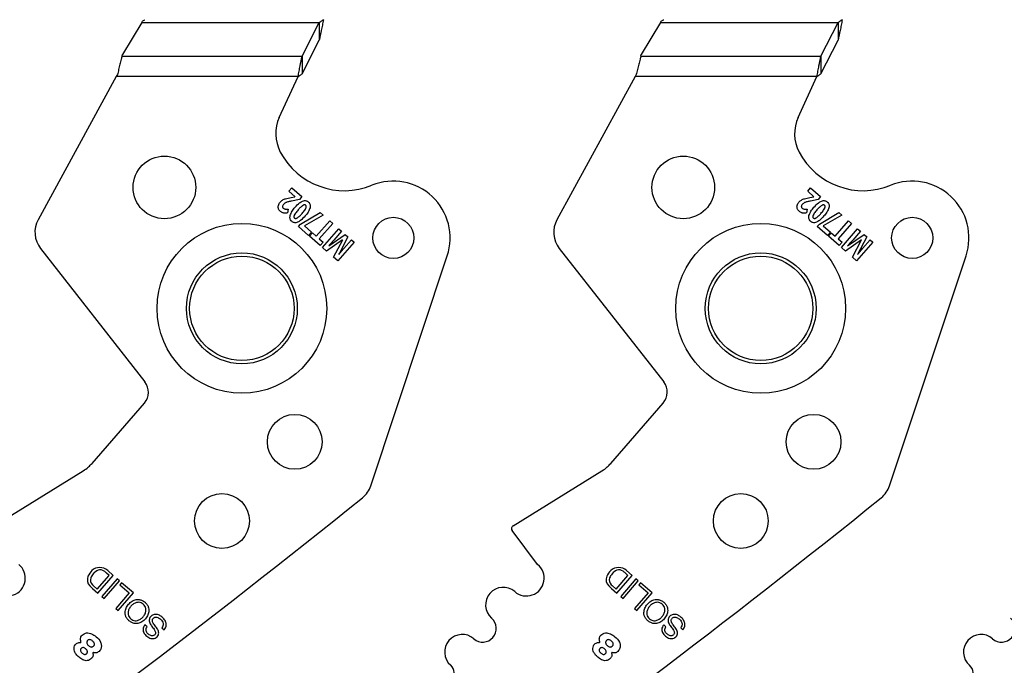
# Model space of a CAD drawing. Header units: inches. Extents: x 0.1 to 87.3, y 0.1 to 33.9.
# Tile 30 of 161: x 4.8 to 7, y 23.1 to 24.5. Entities that reach past the tile are written whole.
import ezdxf

# ---------------------------------------------------------------- set-up
doc = ezdxf.new("R2010")
doc.units = ezdxf.units.IN
doc.header["$MEASUREMENT"] = 0

msp = doc.modelspace()

# ---------------------------------------------------------------- linework, layer by layer
at = {"color": 7, "linetype": 'Continuous', "lineweight": 25}
for p, q in [((5.056965, 24.536415), (5.013283, 24.463582)), ((5.056965, 24.536415), (5.458635, 24.536415)), ((5.419809, 24.460026), (5.458635, 24.536415)), ((5.458635, 24.536415), (5.458635, 24.496483)), ((6.230715, 24.536415), (6.187033, 24.463582)), ((6.230715, 24.536415), (6.632385, 24.536415)), ((6.593559, 24.460026), (6.632385, 24.536415)), ((6.632385, 24.536415), (6.632385, 24.496483)), ((5.419809, 24.420094), (5.458635, 24.496483)), ((6.593559, 24.420094), (6.632385, 24.496483)), ((5.01233, 24.460026), (5.013283, 24.463582)), ((5.01233, 24.460026), (5.419809, 24.460026)), ((5.419809, 24.460026), (5.419809, 24.420094)), ((6.18608, 24.460026), (6.187033, 24.463582)), ((6.18608, 24.460026), (6.593559, 24.460026)), ((6.593559, 24.460026), (6.593559, 24.420094)), ((4.999378, 24.413855), (4.822517, 24.090133)), ((5.00188, 24.418433), (4.999378, 24.413855)), ((5.410574, 24.413855), (4.999378, 24.413855)), ((5.368132, 24.321719), (5.410574, 24.413855)), ((6.173128, 24.413855), (5.996267, 24.090133)), ((6.17563, 24.418433), (6.173128, 24.413855)), ((6.584324, 24.413855), (6.173128, 24.413855)), ((6.541882, 24.321719), (6.584324, 24.413855)), ((5.389731, 24.154504), (5.396275, 24.162039)), ((5.403808, 24.142279), (5.389731, 24.154504)), ((5.396275, 24.162039), (5.418866, 24.142421)), ((6.563481, 24.154504), (6.570025, 24.162039)), ((6.577558, 24.142279), (6.563481, 24.154504)), ((6.570025, 24.162039), (6.592616, 24.142421)), ((5.394857, 24.140357), (5.403461, 24.14188)), ((5.413454, 24.136189), (5.39601, 24.132496)), ((5.418866, 24.142421), (5.413454, 24.136189)), ((6.568607, 24.140357), (6.577211, 24.14188)), ((6.587204, 24.136189), (6.56976, 24.132496)), ((6.592616, 24.142421), (6.587204, 24.136189)), ((5.388197, 24.114431), (5.386898, 24.105436)), ((5.416105, 24.080483), (5.460176, 24.106546)), ((5.460176, 24.106546), (5.467337, 24.100327)), ((6.561947, 24.114431), (6.560648, 24.105436)), ((6.589855, 24.080483), (6.633926, 24.106546)), ((6.633926, 24.106546), (6.641087, 24.100327)), ((5.411222, 24.07486), (5.416105, 24.080483)), ((5.467337, 24.100327), (5.425013, 24.076101)), ((5.451757, 24.052678), (5.482044, 24.087555)), ((5.488894, 24.081606), (5.458606, 24.04673)), ((5.482044, 24.087555), (5.488894, 24.081606)), ((6.584972, 24.07486), (6.589855, 24.080483)), ((6.641087, 24.100327), (6.598763, 24.076101)), ((6.625507, 24.052678), (6.655794, 24.087555)), ((6.662644, 24.081606), (6.632356, 24.04673)), ((6.655794, 24.087555), (6.662644, 24.081606)), ((5.43441, 24.054723), (5.411222, 24.07486)), ((5.425013, 24.076101), (5.440954, 24.062258)), ((5.440954, 24.062258), (5.43441, 24.054723)), ((5.436479, 24.05282), (5.442978, 24.060302)), ((5.442978, 24.060302), (5.451757, 24.052678)), ((5.465854, 24.02731), (5.50264, 24.069669)), ((5.509032, 24.064118), (5.49162, 24.044068)), ((5.50264, 24.069669), (5.509032, 24.064118)), ((6.60816, 24.054723), (6.584972, 24.07486)), ((6.598763, 24.076101), (6.614704, 24.062258)), ((6.614704, 24.062258), (6.60816, 24.054723)), ((6.610229, 24.05282), (6.616728, 24.060302)), ((6.616728, 24.060302), (6.625507, 24.052678)), ((6.639604, 24.02731), (6.67639, 24.069669)), ((6.682782, 24.064118), (6.66537, 24.044068)), ((6.67639, 24.069669), (6.682782, 24.064118)), ((5.460881, 24.031629), (5.436479, 24.05282)), ((5.458606, 24.04673), (5.467379, 24.039112)), ((5.467379, 24.039112), (5.460881, 24.031629)), ((5.511428, 24.04455), (5.475183, 24.019208)), ((5.480091, 24.03106), (5.517227, 24.057001)), ((5.491077, 24.005405), (5.511561, 24.044435)), ((5.537193, 24.039662), (5.500407, 23.997303)), ((5.523507, 24.051547), (5.502438, 24.011562)), ((5.513956, 24.025281), (5.531066, 24.044983)), ((5.517227, 24.057001), (5.523507, 24.051547)), ((5.531066, 24.044983), (5.537193, 24.039662)), ((6.634631, 24.031629), (6.610229, 24.05282)), ((6.632356, 24.04673), (6.641129, 24.039112)), ((6.641129, 24.039112), (6.634631, 24.031629)), ((6.685178, 24.04455), (6.648933, 24.019208)), ((6.653841, 24.03106), (6.690977, 24.057001)), ((6.664827, 24.005405), (6.685311, 24.044435)), ((6.710943, 24.039662), (6.674157, 23.997303)), ((6.697257, 24.051547), (6.676188, 24.011562)), ((6.687706, 24.025281), (6.704816, 24.044983)), ((6.690977, 24.057001), (6.697257, 24.051547)), ((6.704816, 24.044983), (6.710943, 24.039662)), ((4.827824, 24.025438), (5.064163, 23.723242)), ((5.475183, 24.019208), (5.465854, 24.02731)), ((6.001574, 24.025438), (6.237913, 23.723242)), ((6.648933, 24.019208), (6.639604, 24.02731)), ((5.500407, 23.997303), (5.491077, 24.005405)), ((5.575145, 23.488597), (5.74802, 24.008551)), ((6.674157, 23.997303), (6.664827, 24.005405)), ((6.748895, 23.488597), (6.92177, 24.008551)), ((4.944364, 23.539013), (5.062938, 23.675552)), ((6.118114, 23.539013), (6.236688, 23.675552)), ((4.723068, 23.397865), (4.924345, 23.522049)), ((5.896818, 23.397865), (6.098095, 23.522049)), ((5.952542, 23.310376), (5.894769, 23.386965)), ((4.956264, 23.254828), (4.983137, 23.285772)), ((4.957699, 23.245752), (4.99233, 23.285629)), ((5.001274, 23.277862), (4.966643, 23.237985)), ((4.983137, 23.285772), (4.977257, 23.290878)), ((4.99233, 23.285629), (4.979817, 23.296496)), ((5.006577, 23.273257), (5.001274, 23.277862)), ((6.130014, 23.254828), (6.156887, 23.285772)), ((6.131449, 23.245752), (6.16608, 23.285629)), ((6.175024, 23.277862), (6.140393, 23.237985)), ((6.156887, 23.285772), (6.151007, 23.290878)), ((6.16608, 23.285629), (6.153567, 23.296496)), ((6.180327, 23.273257), (6.175024, 23.277862)), ((4.939621, 23.262054), (4.945657, 23.256209)), ((4.945407, 23.264409), (4.947331, 23.262585)), ((4.945657, 23.256209), (4.957699, 23.245752)), ((4.947331, 23.262585), (4.956264, 23.254828)), ((4.971946, 23.233379), (5.006577, 23.273257)), ((5.011448, 23.269022), (5.007566, 23.264552)), ((5.007566, 23.264552), (5.028676, 23.246219)), ((5.037869, 23.246077), (5.011448, 23.269022)), ((6.113371, 23.262054), (6.119407, 23.256209)), ((6.119157, 23.264409), (6.121081, 23.262585)), ((6.119407, 23.256209), (6.131449, 23.245752)), ((6.121081, 23.262585), (6.130014, 23.254828)), ((6.145696, 23.233379), (6.180327, 23.273257)), ((6.185198, 23.269022), (6.181316, 23.264552)), ((6.181316, 23.264552), (6.202426, 23.246219)), ((6.211619, 23.246077), (6.185198, 23.269022)), ((4.966643, 23.237985), (4.971946, 23.233379)), ((5.028676, 23.246219), (4.997928, 23.210812)), ((5.003239, 23.2062), (5.037869, 23.246077)), ((6.140393, 23.237985), (6.145696, 23.233379)), ((6.202426, 23.246219), (6.171678, 23.210812)), ((6.176989, 23.2062), (6.211619, 23.246077)), ((4.997928, 23.210812), (5.003239, 23.2062)), ((6.171678, 23.210812), (6.176989, 23.2062)), ((5.068985, 23.169584), (5.063958, 23.173949)), ((5.102412, 23.167009), (5.107439, 23.162643)), ((6.242735, 23.169584), (6.237708, 23.173949)), ((6.276162, 23.167009), (6.281189, 23.162643))]:
    msp.add_line(p, q, dxfattribs=at)
for centre, radius in [((5.10827, 24.163278), 0.070866), ((6.28202, 24.163278), 0.070866), ((5.283386, 23.889725), 0.191929), ((5.626172, 24.049091), 0.046506), ((6.457136, 23.889725), 0.191929), ((6.799922, 24.049091), 0.046506), ((5.283386, 23.889725), 0.125492), ((6.457136, 23.889725), 0.125492), ((5.283386, 23.889725), 0.11811), ((6.457136, 23.889725), 0.11811), ((5.403025, 23.587759), 0.062008), ((6.576775, 23.587759), 0.062008), ((5.238357, 23.408696), 0.062008), ((6.412107, 23.408696), 0.062008)]:
    msp.add_circle(centre, radius, dxfattribs=at)
for centre, radius, start, end in [((5.448489, 24.284702), 0.088473, 155.26684, 207.882045), ((6.622239, 24.284702), 0.088473, 155.26684, 207.882045), ((5.515556, 24.320186), 0.164349, 207.882045, 292.189315), ((6.689306, 24.320186), 0.164349, 207.882045, 292.189315), ((5.626135, 24.049076), 0.128445, 341.609021, 112.189315), ((6.799885, 24.049076), 0.128445, 341.609021, 112.189315), ((4.874342, 24.061819), 0.059055, 151.350586, 218.027907), ((6.048092, 24.061819), 0.059055, 151.350586, 218.027907), ((5.034624, 23.70014), 0.0375, 319.028, 38.028), ((6.208374, 23.70014), 0.0375, 319.028, 38.028), ((5.519106, 23.507229), 0.059055, 308.881055, 341.608983), ((6.692856, 23.507229), 0.059055, 308.881055, 341.608983), ((-7.418057, 39.551282), 20.669291, 305.2028857, 308.8810553), ((-6.244307, 39.551282), 20.669291, 305.2028857, 308.8810553), ((-5.070557, 39.551282), 20.669291, 305.2028857, 308.8810553), ((5.900756, 23.391482), 0.0075, 121.673975, 217.028), ((4.753232, 23.27925), 0.040276, 229.028, 50.607842), ((4.961524, 23.278784), 0.024634, 89.592626, 134.279063), ((4.961725, 23.276309), 0.027108, 48.132573, 90.054941), ((5.926982, 23.27925), 0.040276, 229.028, 50.607842), ((6.135274, 23.278784), 0.024634, 89.592626, 134.279063), ((6.135475, 23.276309), 0.027108, 48.132573, 90.054941), ((4.953128, 23.276002), 0.019416, 156.876607, 225.920298), ((4.969472, 23.269023), 0.037188, 132.547876, 156.876607), ((4.955216, 23.275219), 0.014597, 160.475395, 227.778029), ((4.969327, 23.269071), 0.029971, 137.352024, 158.412712), ((4.968282, 23.272189), 0.027136, 112.129234, 140.700619), ((4.962992, 23.282889), 0.015257, 54.26264, 108.860564), ((4.940044, 23.250998), 0.054545, 46.98188, 54.26264), ((6.126878, 23.276002), 0.019416, 156.876607, 225.920298), ((6.143222, 23.269023), 0.037188, 132.547876, 156.876607), ((6.128966, 23.275219), 0.014597, 160.475395, 227.778029), ((6.143077, 23.269071), 0.029971, 137.352024, 158.412712), ((6.142032, 23.272189), 0.027136, 112.129234, 140.700619), ((6.136742, 23.282889), 0.015257, 54.26264, 108.860564), ((6.113794, 23.250998), 0.054545, 46.98188, 54.26264), ((5.874514, 23.218833), 0.039744, 49.028, 229.028), ((5.828241, 23.16555), 0.030827, 229.028, 49.028), ((7.001991, 23.16555), 0.030827, 229.028, 49.028), ((5.781968, 23.112267), 0.039744, 49.028, 229.028), ((6.955718, 23.112267), 0.039744, 49.028, 229.028), ((4.9183, 23.135179), 0.001239, 264.786771, 22.619407), ((6.09205, 23.135179), 0.001239, 264.786771, 22.619407), ((4.947122, 23.110154), 0.001038, 70.167736, 207.840326), ((6.120872, 23.110154), 0.001038, 70.167736, 207.840326), ((5.740633, 23.064668), 0.023297, 229.028, 49.028), ((6.914383, 23.064668), 0.023297, 229.028, 49.028)]:
    msp.add_arc(centre, radius, start, end, dxfattribs=at)
for centre in [(5.05711, 24.542655), (6.23086, 24.542655)]:
    msp.add_ellipse(centre, major_axis=(0.007599, 0.014703), ratio=0.17572799, start_param=4.36662987, end_param=4.57088991, dxfattribs=at)
for points, knots in [([(5.058596, 24.539259), (5.059317, 24.539716), (5.061072, 24.540827), (5.062879, 24.541962), (5.063962, 24.542632), (5.063998, 24.542655)], [0, 0, 0, 0, 0.402596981, 0.980085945, 1, 1, 1, 1]), ([(5.46787, 24.542655), (5.46686, 24.541951), (5.464819, 24.540528), (5.461741, 24.538418), (5.459673, 24.537084), (5.458635, 24.536415)], [0, 0, 0, 0, 0.32817332, 0.66290846, 1, 1, 1, 1]), ([(5.46787, 24.542655), (5.467082, 24.538592), (5.465507, 24.530468), (5.462432, 24.514736), (5.460139, 24.503713), (5.458635, 24.496483)], [0, 0, 0, 0, 0.255975, 0.51194999, 1, 1, 1, 1]), ([(6.232346, 24.539259), (6.233067, 24.539716), (6.234822, 24.540827), (6.236629, 24.541962), (6.237712, 24.542632), (6.237748, 24.542655)], [0, 0, 0, 0, 0.402596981, 0.980085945, 1, 1, 1, 1]), ([(6.64162, 24.542655), (6.64061, 24.541951), (6.638569, 24.540528), (6.635491, 24.538418), (6.633423, 24.537084), (6.632385, 24.536415)], [0, 0, 0, 0, 0.32817332, 0.66290846, 1, 1, 1, 1]), ([(6.64162, 24.542655), (6.640832, 24.538592), (6.639257, 24.530468), (6.636182, 24.514736), (6.633889, 24.503713), (6.632385, 24.496483)], [0, 0, 0, 0, 0.255975, 0.51194999, 1, 1, 1, 1]), ([(5.01233, 24.460026), (5.011737, 24.457793), (5.010157, 24.451841), (5.007594, 24.441766), (5.004702, 24.430079), (5.002802, 24.422239), (5.00188, 24.418433)], [0, 0, 0, 0, 0.17003575, 0.45315745, 0.73451498, 1, 1, 1, 1]), ([(5.410574, 24.413855), (5.411362, 24.417917), (5.412937, 24.426041), (5.416012, 24.441773), (5.418305, 24.452796), (5.419809, 24.460026)], [0, 0, 0, 0, 0.25597499, 0.51194999, 1, 1, 1, 1]), ([(6.18608, 24.460026), (6.185487, 24.457793), (6.183907, 24.451841), (6.181344, 24.441766), (6.178452, 24.430079), (6.176552, 24.422239), (6.17563, 24.418433)], [0, 0, 0, 0, 0.17003575, 0.45315745, 0.73451498, 1, 1, 1, 1]), ([(6.584324, 24.413855), (6.585112, 24.417917), (6.586687, 24.426041), (6.589762, 24.441773), (6.592055, 24.452796), (6.593559, 24.460026)], [0, 0, 0, 0, 0.25597499, 0.51194999, 1, 1, 1, 1]), ([(5.410574, 24.413855), (5.411584, 24.414559), (5.413625, 24.415981), (5.416703, 24.418092), (5.418771, 24.419425), (5.419809, 24.420094)], [0, 0, 0, 0, 0.32817332, 0.66290846, 1, 1, 1, 1]), ([(6.584324, 24.413855), (6.585334, 24.414559), (6.587375, 24.415981), (6.590453, 24.418092), (6.592521, 24.419425), (6.593559, 24.420094)], [0, 0, 0, 0, 0.32817332, 0.66290846, 1, 1, 1, 1]), ([(5.365934, 24.122682), (5.366423, 24.124079), (5.367329, 24.126663), (5.369044, 24.128791), (5.369832, 24.129769)], [0, 0, 0, 0, 0.54055502, 1, 1, 1, 1]), ([(5.369832, 24.129769), (5.370792, 24.130797), (5.372472, 24.132598), (5.374509, 24.133976), (5.375384, 24.134568)], [0, 0, 0, 0, 0.57074644, 1, 1, 1, 1]), ([(5.377528, 24.124916), (5.37682, 24.124049), (5.375671, 24.122643), (5.375406, 24.120867), (5.375304, 24.120185)], [0, 0, 0, 0, 0.61629744, 1, 1, 1, 1]), ([(5.375384, 24.134568), (5.376592, 24.13525), (5.378828, 24.136513), (5.381259, 24.137339), (5.382377, 24.137718)], [0, 0, 0, 0, 0.54008047, 1, 1, 1, 1]), ([(5.38088, 24.127798), (5.3802, 24.127329), (5.378978, 24.126487), (5.377973, 24.125398), (5.377528, 24.124916)], [0, 0, 0, 0, 0.55720746, 1, 1, 1, 1]), ([(5.385475, 24.129875), (5.384532, 24.129541), (5.382941, 24.128976), (5.381477, 24.128139), (5.38088, 24.127798)], [0, 0, 0, 0, 0.5924868, 1, 1, 1, 1]), ([(5.382377, 24.137718), (5.384331, 24.138231), (5.388448, 24.13931), (5.39265, 24.139996), (5.394857, 24.140357)], [0, 0, 0, 0, 0.47451114, 1, 1, 1, 1]), ([(5.39601, 24.132496), (5.393617, 24.131977), (5.390078, 24.131211), (5.386601, 24.130202), (5.385475, 24.129875)], [0, 0, 0, 0, 0.67620193, 1, 1, 1, 1]), ([(5.403894, 24.11827), (5.407046, 24.121836), (5.412003, 24.127447), (5.418551, 24.130991), (5.420937, 24.132283)], [0, 0, 0, 0, 0.635644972, 1, 1, 1, 1]), ([(5.420937, 24.132283), (5.422262, 24.132712), (5.42479, 24.133532), (5.428496, 24.133292), (5.431638, 24.13212), (5.433268, 24.130856), (5.434112, 24.130202)], [0, 0, 0, 0, 0.294605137, 0.562480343, 0.773434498, 1, 1, 1, 1]), ([(5.427848, 24.122989), (5.427378, 24.123308), (5.426423, 24.123958), (5.424678, 24.123963), (5.423, 24.12346), (5.421981, 24.122876), (5.421426, 24.122559)], [0, 0, 0, 0, 0.24192939, 0.49179115, 0.72308184, 1, 1, 1, 1]), ([(5.434112, 24.130202), (5.435036, 24.129269), (5.43684, 24.127448), (5.438126, 24.124023), (5.438391, 24.120607), (5.437978, 24.118483), (5.437761, 24.117367)], [0, 0, 0, 0, 0.27724286, 0.54085666, 0.75871017, 1, 1, 1, 1]), ([(6.539684, 24.122682), (6.540173, 24.124079), (6.541079, 24.126663), (6.542794, 24.128791), (6.543582, 24.129769)], [0, 0, 0, 0, 0.54055502, 1, 1, 1, 1]), ([(6.543582, 24.129769), (6.544542, 24.130797), (6.546222, 24.132598), (6.548259, 24.133976), (6.549134, 24.134568)], [0, 0, 0, 0, 0.57074644, 1, 1, 1, 1]), ([(6.551278, 24.124916), (6.55057, 24.124049), (6.549421, 24.122643), (6.549156, 24.120867), (6.549054, 24.120185)], [0, 0, 0, 0, 0.61629744, 1, 1, 1, 1]), ([(6.549134, 24.134568), (6.550342, 24.13525), (6.552578, 24.136513), (6.555009, 24.137339), (6.556127, 24.137718)], [0, 0, 0, 0, 0.54008047, 1, 1, 1, 1]), ([(6.55463, 24.127798), (6.55395, 24.127329), (6.552728, 24.126487), (6.551723, 24.125398), (6.551278, 24.124916)], [0, 0, 0, 0, 0.55720746, 1, 1, 1, 1]), ([(6.559225, 24.129875), (6.558282, 24.129541), (6.556691, 24.128976), (6.555227, 24.128139), (6.55463, 24.127798)], [0, 0, 0, 0, 0.5924868, 1, 1, 1, 1]), ([(6.556127, 24.137718), (6.558081, 24.138231), (6.562198, 24.13931), (6.5664, 24.139996), (6.568607, 24.140357)], [0, 0, 0, 0, 0.47451114, 1, 1, 1, 1]), ([(6.56976, 24.132496), (6.567367, 24.131977), (6.563828, 24.131211), (6.560351, 24.130202), (6.559225, 24.129875)], [0, 0, 0, 0, 0.67620193, 1, 1, 1, 1]), ([(6.577644, 24.11827), (6.580796, 24.121836), (6.585753, 24.127447), (6.592301, 24.130991), (6.594687, 24.132283)], [0, 0, 0, 0, 0.635644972, 1, 1, 1, 1]), ([(6.594687, 24.132283), (6.596012, 24.132712), (6.59854, 24.133532), (6.602246, 24.133292), (6.605388, 24.13212), (6.607018, 24.130856), (6.607862, 24.130202)], [0, 0, 0, 0, 0.294605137, 0.562480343, 0.773434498, 1, 1, 1, 1]), ([(6.601598, 24.122989), (6.601128, 24.123308), (6.600173, 24.123958), (6.598428, 24.123963), (6.59675, 24.12346), (6.595731, 24.122876), (6.595176, 24.122559)], [0, 0, 0, 0, 0.24192939, 0.49179115, 0.72308184, 1, 1, 1, 1]), ([(6.607862, 24.130202), (6.608786, 24.129269), (6.61059, 24.127448), (6.611876, 24.124023), (6.612141, 24.120607), (6.611728, 24.118483), (6.611511, 24.117367)], [0, 0, 0, 0, 0.27724286, 0.54085666, 0.75871017, 1, 1, 1, 1]), ([(5.36601, 24.115496), (5.365725, 24.116817), (5.365208, 24.119214), (5.365709, 24.121607), (5.365934, 24.122682)], [0, 0, 0, 0, 0.55076873, 1, 1, 1, 1]), ([(5.3701, 24.109398), (5.36908, 24.110407), (5.367298, 24.112171), (5.366396, 24.1145), (5.36601, 24.115496)], [0, 0, 0, 0, 0.57211002, 1, 1, 1, 1]), ([(5.374779, 24.106387), (5.373877, 24.106836), (5.372206, 24.107667), (5.370764, 24.108852), (5.3701, 24.109398)], [0, 0, 0, 0, 0.53926731, 1, 1, 1, 1]), ([(5.379672, 24.10511), (5.378734, 24.105247), (5.377053, 24.105491), (5.375475, 24.106113), (5.374779, 24.106387)], [0, 0, 0, 0, 0.55848609, 1, 1, 1, 1]), ([(5.375304, 24.120185), (5.375327, 24.119792), (5.375372, 24.119015), (5.375904, 24.117666), (5.376628, 24.116925), (5.377083, 24.11646)], [0, 0, 0, 0, 0.27649586, 0.54660284, 1, 1, 1, 1]), ([(5.377083, 24.11646), (5.377846, 24.115912), (5.37925, 24.114905), (5.38094, 24.114574), (5.381711, 24.114423)], [0, 0, 0, 0, 0.544127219, 1, 1, 1, 1]), ([(5.386898, 24.105436), (5.385373, 24.105251), (5.382969, 24.104959), (5.380554, 24.10507), (5.379672, 24.10511)], [0, 0, 0, 0, 0.63493448, 1, 1, 1, 1]), ([(5.381711, 24.114423), (5.382841, 24.114319), (5.385003, 24.114119), (5.387165, 24.11433), (5.388197, 24.114431)], [0, 0, 0, 0, 0.52242521, 1, 1, 1, 1]), ([(5.392623, 24.099504), (5.393956, 24.102889), (5.396668, 24.10977), (5.40146, 24.115406), (5.403894, 24.11827)], [0, 0, 0, 0, 0.49188875, 1, 1, 1, 1]), ([(5.410704, 24.112356), (5.408564, 24.109895), (5.405284, 24.106123), (5.402889, 24.101749), (5.402058, 24.100229)], [0, 0, 0, 0, 0.65259628, 1, 1, 1, 1]), ([(5.40894, 24.094252), (5.41077, 24.095689), (5.41469, 24.098767), (5.417959, 24.102533), (5.419702, 24.104542)], [0, 0, 0, 0, 0.46668526, 1, 1, 1, 1]), ([(5.421426, 24.122559), (5.419596, 24.121132), (5.415687, 24.118086), (5.412434, 24.114345), (5.410704, 24.112356)], [0, 0, 0, 0, 0.4682096, 1, 1, 1, 1]), ([(5.419702, 24.104542), (5.421841, 24.107), (5.425111, 24.110759), (5.427534, 24.1151), (5.428373, 24.116602)], [0, 0, 0, 0, 0.65394626, 1, 1, 1, 1]), ([(5.437761, 24.117367), (5.436431, 24.114003), (5.433717, 24.107138), (5.428928, 24.101517), (5.426486, 24.098651)], [0, 0, 0, 0, 0.49012506, 1, 1, 1, 1]), ([(5.428373, 24.116602), (5.428662, 24.11733), (5.429183, 24.118645), (5.429277, 24.120531), (5.428789, 24.122017), (5.428164, 24.122662), (5.427848, 24.122989)], [0, 0, 0, 0, 0.3392516, 0.61291127, 0.80449394, 1, 1, 1, 1]), ([(6.53976, 24.115496), (6.539475, 24.116817), (6.538958, 24.119214), (6.539459, 24.121607), (6.539684, 24.122682)], [0, 0, 0, 0, 0.55076873, 1, 1, 1, 1]), ([(6.54385, 24.109398), (6.54283, 24.110407), (6.541048, 24.112171), (6.540146, 24.1145), (6.53976, 24.115496)], [0, 0, 0, 0, 0.57211002, 1, 1, 1, 1]), ([(6.548529, 24.106387), (6.547627, 24.106836), (6.545956, 24.107667), (6.544514, 24.108852), (6.54385, 24.109398)], [0, 0, 0, 0, 0.53926731, 1, 1, 1, 1]), ([(6.553422, 24.10511), (6.552484, 24.105247), (6.550803, 24.105491), (6.549225, 24.106113), (6.548529, 24.106387)], [0, 0, 0, 0, 0.55848609, 1, 1, 1, 1]), ([(6.549054, 24.120185), (6.549077, 24.119792), (6.549122, 24.119015), (6.549654, 24.117666), (6.550378, 24.116925), (6.550833, 24.11646)], [0, 0, 0, 0, 0.27649586, 0.54660284, 1, 1, 1, 1]), ([(6.550833, 24.11646), (6.551596, 24.115912), (6.553, 24.114905), (6.55469, 24.114574), (6.555461, 24.114423)], [0, 0, 0, 0, 0.544127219, 1, 1, 1, 1]), ([(6.560648, 24.105436), (6.559123, 24.105251), (6.556719, 24.104959), (6.554304, 24.10507), (6.553422, 24.10511)], [0, 0, 0, 0, 0.63493448, 1, 1, 1, 1]), ([(6.555461, 24.114423), (6.556591, 24.114319), (6.558753, 24.114119), (6.560915, 24.11433), (6.561947, 24.114431)], [0, 0, 0, 0, 0.52242521, 1, 1, 1, 1]), ([(6.566373, 24.099504), (6.567706, 24.102889), (6.570418, 24.10977), (6.57521, 24.115406), (6.577644, 24.11827)], [0, 0, 0, 0, 0.49188875, 1, 1, 1, 1]), ([(6.584454, 24.112356), (6.582314, 24.109895), (6.579034, 24.106123), (6.576639, 24.101749), (6.575808, 24.100229)], [0, 0, 0, 0, 0.65259628, 1, 1, 1, 1]), ([(6.58269, 24.094252), (6.58452, 24.095689), (6.58844, 24.098767), (6.591709, 24.102533), (6.593452, 24.104542)], [0, 0, 0, 0, 0.46668526, 1, 1, 1, 1]), ([(6.595176, 24.122559), (6.593346, 24.121132), (6.589437, 24.118086), (6.586184, 24.114345), (6.584454, 24.112356)], [0, 0, 0, 0, 0.4682096, 1, 1, 1, 1]), ([(6.593452, 24.104542), (6.595591, 24.107), (6.598861, 24.110759), (6.601284, 24.1151), (6.602123, 24.116602)], [0, 0, 0, 0, 0.65394626, 1, 1, 1, 1]), ([(6.611511, 24.117367), (6.610181, 24.114003), (6.607467, 24.107138), (6.602678, 24.101517), (6.600236, 24.098651)], [0, 0, 0, 0, 0.49012506, 1, 1, 1, 1]), ([(6.602123, 24.116602), (6.602412, 24.11733), (6.602933, 24.118645), (6.603027, 24.120531), (6.602539, 24.122017), (6.601914, 24.122662), (6.601598, 24.122989)], [0, 0, 0, 0, 0.3392516, 0.61291127, 0.80449394, 1, 1, 1, 1]), ([(5.396247, 24.0866), (5.395322, 24.087535), (5.393517, 24.089362), (5.392238, 24.092804), (5.391984, 24.09624), (5.392402, 24.098379), (5.392623, 24.099504)], [0, 0, 0, 0, 0.276188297, 0.539529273, 0.757798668, 1, 1, 1, 1]), ([(5.40938, 24.084525), (5.408059, 24.084096), (5.405539, 24.083278), (5.401844, 24.083519), (5.398712, 24.084688), (5.397088, 24.085948), (5.396247, 24.0866)], [0, 0, 0, 0, 0.29466248, 0.56253467, 0.77347936, 1, 1, 1, 1]), ([(5.402058, 24.100229), (5.401772, 24.099491), (5.401259, 24.098163), (5.401152, 24.096276), (5.401615, 24.094796), (5.402227, 24.094159), (5.402534, 24.09384)], [0, 0, 0, 0, 0.3436522, 0.61893072, 0.8088306, 1, 1, 1, 1]), ([(5.402534, 24.09384), (5.403006, 24.093517), (5.403963, 24.092864), (5.40571, 24.09285), (5.407381, 24.09335), (5.408391, 24.093934), (5.40894, 24.094252)], [0, 0, 0, 0, 0.2440077, 0.49445737, 0.72495134, 1, 1, 1, 1]), ([(5.426486, 24.098651), (5.423313, 24.095053), (5.418335, 24.089408), (5.411764, 24.085825), (5.40938, 24.084525)], [0, 0, 0, 0, 0.6372683, 1, 1, 1, 1]), ([(6.569997, 24.0866), (6.569072, 24.087535), (6.567267, 24.089362), (6.565988, 24.092804), (6.565734, 24.09624), (6.566152, 24.098379), (6.566373, 24.099504)], [0, 0, 0, 0, 0.276188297, 0.539529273, 0.757798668, 1, 1, 1, 1]), ([(6.58313, 24.084525), (6.581809, 24.084096), (6.579289, 24.083278), (6.575594, 24.083519), (6.572462, 24.084688), (6.570838, 24.085948), (6.569997, 24.0866)], [0, 0, 0, 0, 0.29466248, 0.56253467, 0.77347936, 1, 1, 1, 1]), ([(6.575808, 24.100229), (6.575522, 24.099491), (6.575009, 24.098163), (6.574902, 24.096276), (6.575365, 24.094796), (6.575977, 24.094159), (6.576284, 24.09384)], [0, 0, 0, 0, 0.3436522, 0.61893072, 0.8088306, 1, 1, 1, 1]), ([(6.576284, 24.09384), (6.576756, 24.093517), (6.577713, 24.092864), (6.57946, 24.09285), (6.581131, 24.09335), (6.582141, 24.093934), (6.58269, 24.094252)], [0, 0, 0, 0, 0.2440077, 0.49445737, 0.72495134, 1, 1, 1, 1]), ([(6.600236, 24.098651), (6.597063, 24.095053), (6.592085, 24.089408), (6.585514, 24.085825), (6.58313, 24.084525)], [0, 0, 0, 0, 0.6372683, 1, 1, 1, 1]), ([(5.488749, 24.040829), (5.487553, 24.039526), (5.484609, 24.036319), (5.481649, 24.033128), (5.479892, 24.031233)], [0, 0, 0, 0, 0.406425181, 1, 1, 1, 1]), ([(5.49162, 24.044068), (5.491118, 24.043496), (5.490167, 24.042411), (5.489204, 24.041337), (5.488749, 24.040829)], [0, 0, 0, 0, 0.52750281, 1, 1, 1, 1]), ([(6.662499, 24.040829), (6.661303, 24.039526), (6.658359, 24.036319), (6.655399, 24.033128), (6.653642, 24.031233)], [0, 0, 0, 0, 0.406425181, 1, 1, 1, 1]), ([(6.66537, 24.044068), (6.664868, 24.043496), (6.663917, 24.042411), (6.662954, 24.041337), (6.662499, 24.040829)], [0, 0, 0, 0, 0.52750281, 1, 1, 1, 1]), ([(5.502637, 24.011389), (5.505176, 24.014582), (5.508894, 24.019258), (5.512737, 24.023831), (5.513956, 24.025281)], [0, 0, 0, 0, 0.68292384, 1, 1, 1, 1]), ([(6.676387, 24.011389), (6.678926, 24.014582), (6.682644, 24.019258), (6.686487, 24.023831), (6.687706, 24.025281)], [0, 0, 0, 0, 0.68292384, 1, 1, 1, 1]), ([(4.924345, 23.522049), (4.928449, 23.524822), (4.935747, 23.529753), (4.941741, 23.536194), (4.944364, 23.539013)], [0, 0, 0, 0, 0.562345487, 1, 1, 1, 1]), ([(6.098095, 23.522049), (6.102199, 23.524822), (6.109497, 23.529753), (6.115491, 23.536194), (6.118114, 23.539013)], [0, 0, 0, 0, 0.562345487, 1, 1, 1, 1]), ([(5.028009, 23.183022), (5.030097, 23.181453), (5.034054, 23.178479), (5.041072, 23.176508), (5.04905, 23.176691), (5.0577, 23.180116), (5.065632, 23.186988), (5.071327, 23.195807), (5.073502, 23.204847), (5.072582, 23.212792), (5.069585, 23.219393), (5.064501, 23.225042), (5.058196, 23.229284), (5.051241, 23.231325), (5.043247, 23.231121), (5.034604, 23.227698), (5.026671, 23.220822), (5.020978, 23.212007), (5.018796, 23.202965), (5.019731, 23.195041), (5.022665, 23.188369), (5.026163, 23.184869), (5.028009, 23.183022)], [0, 0, 0, 0, 0.0463655, 0.08789563, 0.12754736, 0.18740357, 0.24999321, 0.31261792, 0.37248754, 0.41214124, 0.45367136, 0.50003678, 0.54639776, 0.58791769, 0.62756057, 0.6874203, 0.75004357, 0.81263178, 0.8724781, 0.91211902, 0.95363895, 1, 1, 1, 1]), ([(5.060408, 23.220329), (5.061801, 23.21892), (5.064429, 23.216262), (5.066422, 23.21111), (5.066718, 23.205056), (5.064635, 23.19831), (5.060189, 23.191716), (5.05428, 23.186388), (5.047901, 23.183389), (5.041853, 23.182818), (5.036522, 23.184127), (5.03172, 23.187293), (5.027913, 23.191604), (5.025871, 23.196698), (5.025588, 23.202766), (5.027661, 23.209504), (5.032107, 23.216103), (5.038016, 23.221428), (5.044404, 23.224434), (5.050439, 23.224989), (5.05582, 23.223739), (5.058818, 23.22151), (5.060408, 23.220329)], [0, 0, 0, 0, 0.04630554, 0.08734223, 0.12688295, 0.1874353, 0.25004552, 0.31261068, 0.37314308, 0.41267962, 0.45371554, 0.50002108, 0.54629916, 0.58732818, 0.62686858, 0.68740892, 0.74997556, 0.81258726, 0.87314755, 0.91269214, 0.95372192, 1, 1, 1, 1]), ([(6.201759, 23.183022), (6.203847, 23.181453), (6.207804, 23.178479), (6.214822, 23.176508), (6.2228, 23.176691), (6.23145, 23.180116), (6.239382, 23.186988), (6.245077, 23.195807), (6.247252, 23.204847), (6.246332, 23.212792), (6.243335, 23.219393), (6.238251, 23.225042), (6.231946, 23.229284), (6.224991, 23.231325), (6.216997, 23.231121), (6.208354, 23.227698), (6.200421, 23.220822), (6.194728, 23.212007), (6.192546, 23.202965), (6.193481, 23.195041), (6.196415, 23.188369), (6.199913, 23.184869), (6.201759, 23.183022)], [0, 0, 0, 0, 0.0463655, 0.08789563, 0.12754736, 0.18740357, 0.24999321, 0.31261792, 0.37248754, 0.41214124, 0.45367136, 0.50003678, 0.54639776, 0.58791769, 0.62756057, 0.6874203, 0.75004357, 0.81263178, 0.8724781, 0.91211902, 0.95363895, 1, 1, 1, 1]), ([(6.234158, 23.220329), (6.235551, 23.21892), (6.238179, 23.216262), (6.240172, 23.21111), (6.240468, 23.205056), (6.238385, 23.19831), (6.233939, 23.191716), (6.22803, 23.186388), (6.221651, 23.183389), (6.215603, 23.182818), (6.210272, 23.184127), (6.20547, 23.187293), (6.201663, 23.191604), (6.199621, 23.196698), (6.199338, 23.202766), (6.201411, 23.209504), (6.205857, 23.216103), (6.211766, 23.221428), (6.218154, 23.224434), (6.224189, 23.224989), (6.22957, 23.223739), (6.232568, 23.22151), (6.234158, 23.220329)], [0, 0, 0, 0, 0.04630554, 0.08734223, 0.12688295, 0.1874353, 0.25004552, 0.31261068, 0.37314308, 0.41267962, 0.45371554, 0.50002108, 0.54629916, 0.58732818, 0.62686858, 0.68740892, 0.74997556, 0.81258726, 0.87314755, 0.91269214, 0.95372192, 1, 1, 1, 1]), ([(5.107439, 23.162643), (5.10847, 23.163982), (5.110419, 23.166513), (5.112488, 23.172216), (5.111963, 23.179817), (5.107257, 23.187488), (5.100728, 23.193411), (5.093189, 23.197254), (5.086288, 23.197939), (5.081172, 23.196132), (5.077865, 23.193557), (5.075398, 23.19037), (5.073245, 23.185263), (5.074627, 23.17759), (5.078157, 23.172673), (5.080007, 23.170097)], [0, 0, 0, 0, 0.05867606, 0.11093973, 0.20843947, 0.31230943, 0.41739076, 0.51304424, 0.60383393, 0.64959782, 0.69928843, 0.74795233, 0.78905, 0.88945226, 1, 1, 1, 1]), ([(5.088662, 23.169343), (5.086537, 23.172061), (5.083705, 23.175684), (5.081262, 23.180747), (5.080719, 23.183767), (5.081401, 23.186584), (5.083098, 23.188802), (5.085258, 23.19052), (5.088122, 23.191524), (5.091548, 23.19128), (5.096547, 23.189095), (5.1011, 23.185296), (5.104459, 23.180276), (5.105769, 23.175831), (5.105284, 23.171006), (5.103408, 23.168395), (5.102412, 23.167009)], [0, 0, 0, 0, 0.1651208, 0.22009458, 0.26880526, 0.30926709, 0.35545931, 0.40041604, 0.44027049, 0.4984822, 0.5603391, 0.70038261, 0.77628981, 0.84787089, 0.91926665, 1, 1, 1, 1]), ([(6.281189, 23.162643), (6.28222, 23.163982), (6.284169, 23.166513), (6.286238, 23.172216), (6.285713, 23.179817), (6.281007, 23.187488), (6.274478, 23.193411), (6.266939, 23.197254), (6.260038, 23.197939), (6.254922, 23.196132), (6.251615, 23.193557), (6.249148, 23.19037), (6.246995, 23.185263), (6.248377, 23.17759), (6.251907, 23.172673), (6.253757, 23.170097)], [0, 0, 0, 0, 0.05867606, 0.11093973, 0.20843947, 0.31230943, 0.41739076, 0.51304424, 0.60383393, 0.64959782, 0.69928843, 0.74795233, 0.78905, 0.88945226, 1, 1, 1, 1]), ([(6.262412, 23.169343), (6.260287, 23.172061), (6.257455, 23.175684), (6.255012, 23.180747), (6.254469, 23.183767), (6.255151, 23.186584), (6.256848, 23.188802), (6.259008, 23.19052), (6.261872, 23.191524), (6.265298, 23.19128), (6.270297, 23.189095), (6.27485, 23.185296), (6.278209, 23.180276), (6.279519, 23.175831), (6.279034, 23.171006), (6.277158, 23.168395), (6.276162, 23.167009)], [0, 0, 0, 0, 0.1651208, 0.22009458, 0.26880526, 0.30926709, 0.35545931, 0.40041604, 0.44027049, 0.4984822, 0.5603391, 0.70038261, 0.77628981, 0.84787089, 0.91926665, 1, 1, 1, 1]), ([(5.063958, 23.173949), (5.062812, 23.172312), (5.060672, 23.169253), (5.05949, 23.163887), (5.060189, 23.158753), (5.063388, 23.152334), (5.069893, 23.146037), (5.078219, 23.142392), (5.085066, 23.142722), (5.089819, 23.144969), (5.093394, 23.148598), (5.09605, 23.15431), (5.094078, 23.162099), (5.090544, 23.166827), (5.088662, 23.169343)], [0, 0, 0, 0, 0.07411221, 0.13850794, 0.20009337, 0.26436048, 0.40329891, 0.53064568, 0.59129078, 0.6541435, 0.72252975, 0.7784945, 0.88210196, 1, 1, 1, 1]), ([(5.080007, 23.170097), (5.082142, 23.167378), (5.084974, 23.163772), (5.087605, 23.158876), (5.088314, 23.15604), (5.087836, 23.153392), (5.086288, 23.151368), (5.084355, 23.149796), (5.081806, 23.14879), (5.078722, 23.148848), (5.074171, 23.150653), (5.070149, 23.153972), (5.067257, 23.158276), (5.0663, 23.162008), (5.066828, 23.166), (5.068231, 23.168332), (5.068985, 23.169584)], [0, 0, 0, 0, 0.1829476, 0.24266996, 0.29400236, 0.33486974, 0.38072853, 0.42592378, 0.46594629, 0.52361882, 0.58453085, 0.72311839, 0.7925197, 0.85683483, 0.92315096, 1, 1, 1, 1]), ([(6.237708, 23.173949), (6.236562, 23.172312), (6.234422, 23.169253), (6.23324, 23.163887), (6.233939, 23.158753), (6.237138, 23.152334), (6.243643, 23.146037), (6.251969, 23.142392), (6.258816, 23.142722), (6.263569, 23.144969), (6.267144, 23.148598), (6.2698, 23.15431), (6.267828, 23.162099), (6.264294, 23.166827), (6.262412, 23.169343)], [0, 0, 0, 0, 0.07411221, 0.13850794, 0.20009337, 0.26436048, 0.40329891, 0.53064568, 0.59129078, 0.6541435, 0.72252975, 0.7784945, 0.88210196, 1, 1, 1, 1]), ([(6.253757, 23.170097), (6.255892, 23.167378), (6.258724, 23.163772), (6.261355, 23.158876), (6.262064, 23.15604), (6.261586, 23.153392), (6.260038, 23.151368), (6.258105, 23.149796), (6.255556, 23.14879), (6.252472, 23.148848), (6.247921, 23.150653), (6.243899, 23.153972), (6.241007, 23.158276), (6.24005, 23.162008), (6.240578, 23.166), (6.241981, 23.168332), (6.242735, 23.169584)], [0, 0, 0, 0, 0.1829476, 0.24266996, 0.29400236, 0.33486974, 0.38072853, 0.42592378, 0.46594629, 0.52361882, 0.58453085, 0.72311839, 0.7925197, 0.85683483, 0.92315096, 1, 1, 1, 1]), ([(4.919444, 23.135655), (4.919035, 23.136982), (4.918215, 23.139643), (4.918192, 23.143586), (4.919354, 23.147351), (4.922259, 23.150724), (4.926551, 23.153784), (4.933911, 23.156593), (4.944031, 23.15381), (4.954951, 23.146634), (4.963679, 23.137505), (4.966121, 23.12708), (4.96506, 23.120223), (4.962027, 23.115375), (4.958849, 23.112419), (4.955237, 23.110485), (4.9513, 23.110048), (4.948718, 23.110778), (4.947474, 23.11113)], [0, 0, 0, 0, 0.040266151, 0.08072727, 0.112693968, 0.152754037, 0.207443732, 0.265573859, 0.375586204, 0.493016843, 0.649668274, 0.724759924, 0.797408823, 0.844883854, 0.88865152, 0.922354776, 0.962584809, 1, 1, 1, 1]), ([(6.093194, 23.135655), (6.092785, 23.136982), (6.091965, 23.139643), (6.091942, 23.143586), (6.093104, 23.147351), (6.096009, 23.150724), (6.100301, 23.153784), (6.107661, 23.156593), (6.117781, 23.15381), (6.128701, 23.146634), (6.137429, 23.137505), (6.139871, 23.12708), (6.13881, 23.120223), (6.135777, 23.115375), (6.132599, 23.112419), (6.128987, 23.110485), (6.12505, 23.110048), (6.122468, 23.110778), (6.121224, 23.11113)], [0, 0, 0, 0, 0.040266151, 0.08072727, 0.112693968, 0.152754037, 0.207443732, 0.265573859, 0.375586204, 0.493016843, 0.649668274, 0.724759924, 0.797408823, 0.844883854, 0.88865152, 0.922354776, 0.962584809, 1, 1, 1, 1]), ([(4.946205, 23.109669), (4.946464, 23.108626), (4.947017, 23.106408), (4.946579, 23.103168), (4.945435, 23.099993), (4.942767, 23.09713), (4.938909, 23.09443), (4.932208, 23.091722), (4.923312, 23.094632), (4.914971, 23.099981), (4.908638, 23.10663), (4.904279, 23.113384), (4.903451, 23.120274), (4.904716, 23.125919), (4.907274, 23.130232), (4.910784, 23.132706), (4.914472, 23.133939), (4.916965, 23.133945), (4.918188, 23.133948)], [0, 0, 0, 0, 0.03551394, 0.07552623, 0.10667373, 0.14651414, 0.20292244, 0.26373745, 0.3791866, 0.49259587, 0.59512532, 0.68270469, 0.75476926, 0.81942303, 0.87269694, 0.91744517, 0.95948661, 1, 1, 1, 1]), ([(4.930336, 23.119261), (4.931055, 23.118567), (4.932456, 23.117214), (4.933875, 23.114701), (4.934122, 23.112307), (4.933495, 23.110494), (4.932462, 23.109034), (4.931001, 23.107703), (4.929097, 23.106903), (4.926859, 23.1069), (4.924407, 23.107919), (4.921972, 23.109784), (4.919752, 23.111935), (4.918369, 23.114093), (4.917949, 23.115985), (4.918055, 23.117466), (4.918655, 23.118996), (4.919652, 23.120391), (4.920879, 23.121539), (4.922678, 23.122412), (4.925196, 23.122381), (4.927935, 23.121167), (4.929525, 23.119905), (4.930336, 23.119261)], [0, 0, 0, 0, 0.06245523, 0.12165293, 0.17736683, 0.20686447, 0.24004889, 0.28862392, 0.32886057, 0.36646716, 0.42580497, 0.49132204, 0.55799359, 0.61924838, 0.64828272, 0.67799692, 0.71091731, 0.74993664, 0.784652, 0.81519875, 0.87310589, 0.93524754, 1, 1, 1, 1]), ([(4.945782, 23.137172), (4.947314, 23.135635), (4.949562, 23.133379), (4.950164, 23.129633), (4.949551, 23.127617), (4.948423, 23.125995), (4.946777, 23.124521), (4.944615, 23.123619), (4.94206, 23.12358), (4.939244, 23.124664), (4.936459, 23.126715), (4.934058, 23.129183), (4.93268, 23.131843), (4.932462, 23.134331), (4.93309, 23.136514), (4.934297, 23.138302), (4.93573, 23.139624), (4.937665, 23.140497), (4.941476, 23.14038), (4.94404, 23.13847), (4.945782, 23.137172)], [0, 0, 0, 0, 0.1210946, 0.17767789, 0.20711263, 0.24018068, 0.2900797, 0.33218989, 0.37188272, 0.43400925, 0.50157019, 0.56975234, 0.63063177, 0.6693568, 0.7104366, 0.75861476, 0.79170028, 0.82127422, 0.87854815, 1, 1, 1, 1]), ([(6.119955, 23.109669), (6.120214, 23.108626), (6.120767, 23.106408), (6.120329, 23.103168), (6.119185, 23.099993), (6.116517, 23.09713), (6.112659, 23.09443), (6.105958, 23.091722), (6.097062, 23.094632), (6.088721, 23.099981), (6.082388, 23.10663), (6.078029, 23.113384), (6.077201, 23.120274), (6.078466, 23.125919), (6.081024, 23.130232), (6.084534, 23.132706), (6.088222, 23.133939), (6.090715, 23.133945), (6.091938, 23.133948)], [0, 0, 0, 0, 0.03551394, 0.07552623, 0.10667373, 0.14651414, 0.20292244, 0.26373745, 0.3791866, 0.49259587, 0.59512532, 0.68270469, 0.75476926, 0.81942303, 0.87269694, 0.91744517, 0.95948661, 1, 1, 1, 1]), ([(6.104086, 23.119261), (6.104805, 23.118567), (6.106206, 23.117214), (6.107625, 23.114701), (6.107872, 23.112307), (6.107245, 23.110494), (6.106212, 23.109034), (6.104751, 23.107703), (6.102847, 23.106903), (6.100609, 23.1069), (6.098157, 23.107919), (6.095722, 23.109784), (6.093502, 23.111935), (6.092119, 23.114093), (6.091699, 23.115985), (6.091805, 23.117466), (6.092405, 23.118996), (6.093402, 23.120391), (6.094629, 23.121539), (6.096428, 23.122412), (6.098946, 23.122381), (6.101685, 23.121167), (6.103275, 23.119905), (6.104086, 23.119261)], [0, 0, 0, 0, 0.06245523, 0.12165293, 0.17736683, 0.20686447, 0.24004889, 0.28862392, 0.32886057, 0.36646716, 0.42580497, 0.49132204, 0.55799359, 0.61924838, 0.64828272, 0.67799692, 0.71091731, 0.74993664, 0.784652, 0.81519875, 0.87310589, 0.93524754, 1, 1, 1, 1]), ([(6.119532, 23.137172), (6.121064, 23.135635), (6.123312, 23.133379), (6.123914, 23.129633), (6.123301, 23.127617), (6.122173, 23.125995), (6.120527, 23.124521), (6.118365, 23.123619), (6.11581, 23.12358), (6.112994, 23.124664), (6.110209, 23.126715), (6.107808, 23.129183), (6.10643, 23.131843), (6.106212, 23.134331), (6.10684, 23.136514), (6.108047, 23.138302), (6.10948, 23.139624), (6.111415, 23.140497), (6.115226, 23.14038), (6.11779, 23.13847), (6.119532, 23.137172)], [0, 0, 0, 0, 0.1210946, 0.17767789, 0.20711263, 0.24018068, 0.2900797, 0.33218989, 0.37188272, 0.43400925, 0.50157019, 0.56975234, 0.63063177, 0.6693568, 0.7104366, 0.75861476, 0.79170028, 0.82127422, 0.87854815, 1, 1, 1, 1])]:
    msp.add_open_spline(points, degree=3, knots=knots, dxfattribs=at)

doc.saveas('drawing.dxf')
